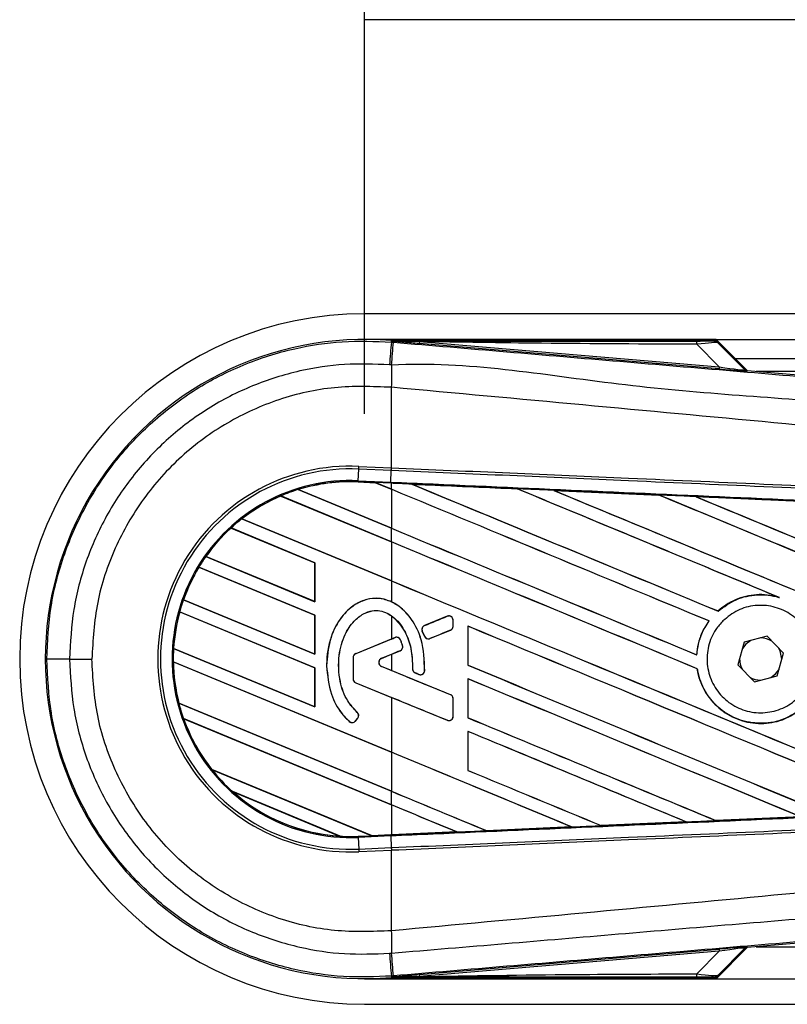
# Model space of a CAD drawing. Header units: millimetres. Extents: x 0 to 420, y 0 to 297.
# Tile 22 of 81: x 55.89 to 62.16, y 255.51 to 263.55. Entities that reach past the tile are written whole.
import ezdxf

# ---------------------------------------------------------------- set-up
doc = ezdxf.new("R2010")
doc.units = ezdxf.units.MM
doc.layers.add('QUOTE', color=174, linetype='Continuous')
doc.styles.add('SLDTEXTSTYLE3', font='TXT', dxfattribs={"width": 0.75})
doc.dimstyles.new('SLDDIMSTYLE0', dxfattribs={"dimtxt": 3, "dimasz": 3, "dimexe": 0, "dimexo": 0.0625, "dimgap": 0.75, "dimtad": 1, "dimlfac": 9.583032, "dimrnd": 1e-09, "dimzin": 12, "dimdsep": 46, "dimtxsty": 'SLDTEXTSTYLE3', "dimsah": 1, "dimcen": 0.09, "dimadec": 0, "dimazin": 3, "dimtfac": 1, "dimtdec": 3, "dimtofl": 0, "dimtmove": 0, "dimatfit": 3, "dimfxl": 0, "dimfrac": 2, "dimtolj": 1, "dimtzin": 12, "dimarcsym": 0})

# ---------------------------------------------------------------- blocks, each defined once
blk = doc.blocks.new('_D')
at = {"layer": 'QUOTE'}
for p, q in [((58.7105, 260.3283), (58.7105, 271.7295)), ((215.2371, 260.3283), (215.2371, 271.7295)), ((215.2371, 269.7295), (58.7105, 269.7295))]:
    blk.add_line(p, q, dxfattribs=at)
for points in [[(58.7105, 269.7295), (61.7105, 269.2295), (61.7105, 270.2295)], [(215.2371, 269.7295), (212.2371, 270.2295), (212.2371, 269.2295)]]:
    blk.add_solid(points, dxfattribs=at)
at = {"layer": 'QUOTE', "insert": (132.5405, 273.5967), "char_height": 3, "attachment_point": 1, "style": 'SLDTEXTSTYLE3'}
blk.add_mtext('1500', dxfattribs=at)

msp = doc.modelspace()

# ---------------------------------------------------------------- linework, layer by layer
at = {"color": 7, "linetype": 'Continuous', "lineweight": 25}
for p, q in [((96.4856, 263.5458), (58.7105, 263.5458)), ((96.4856, 261.1457), (58.7105, 261.1457)), ((61.5801, 260.937), (58.7105, 260.937)), ((58.9286, 260.9152), (58.9296, 260.9274)), ((58.9286, 260.9152), (58.9455, 260.9138)), ((58.9296, 260.9274), (58.9301, 260.9273)), ((58.9301, 260.9274), (58.9301, 260.9273)), ((58.9351, 260.9223), (58.9301, 260.9274)), ((61.5753, 260.9274), (58.9301, 260.9274)), ((58.9352, 260.9218), (58.9301, 260.9273)), ((58.9352, 260.9218), (58.9351, 260.9223)), ((59.1572, 260.9189), (59.1559, 260.9031)), ((61.6047, 260.6966), (59.1559, 260.9031)), ((59.1572, 260.9189), (61.606, 260.7124)), ((61.8347, 260.6824), (61.5801, 260.937)), ((61.5801, 260.937), (96.4856, 260.937)), ((61.8159, 260.6914), (61.5833, 260.924)), ((61.5942, 260.9094), (61.8143, 260.6878)), ((61.606, 260.7124), (61.4226, 260.8971)), ((61.7366, 260.7805), (96.4856, 260.7805)), ((61.606, 260.7124), (61.6047, 260.6966)), ((61.8143, 260.6878), (61.8159, 260.6914)), ((61.8354, 260.6823), (61.8338, 260.6788)), ((61.8354, 260.6823), (68.0251, 260.1604)), ((78.0154, 260.6762), (61.9088, 260.6762)), ((58.9284, 260.5463), (58.9283, 260.5463)), ((58.9284, 259.8893), (58.9284, 260.5463)), ((58.6582, 259.7837), (58.6624, 259.8787)), ((58.6624, 259.8787), (58.6633, 259.9009)), ((58.9275, 259.8671), (58.6624, 259.8787)), ((58.6633, 259.9009), (58.9284, 259.8893)), ((58.9239, 259.7721), (58.928, 259.8671)), ((58.9275, 259.8671), (58.9284, 259.8893)), ((58.928, 259.8671), (58.9275, 259.8671)), ((58.929, 259.8893), (58.9284, 259.8893)), ((58.6578, 259.7746), (58.6582, 259.7837)), ((58.6578, 259.7746), (58.7971, 259.7686)), ((58.7971, 259.7685), (58.6578, 259.7746)), ((58.6578, 259.7746), (58.6578, 259.7746)), ((58.6578, 259.7746), (58.6578, 259.7737)), ((58.6578, 259.7737), (58.7982, 259.7676)), ((58.6582, 259.7837), (58.9239, 259.7721)), ((58.1662, 259.7111), (58.9284, 259.3954)), ((58.1662, 259.7111), (58.1662, 259.7111)), ((58.1682, 259.7108), (58.1662, 259.7111)), ((58.9284, 259.3959), (58.1682, 259.7108)), ((58.9235, 259.763), (58.7971, 259.7686)), ((58.9284, 259.7142), (58.7971, 259.7686)), ((58.7982, 259.7676), (58.7971, 259.7685)), ((58.7982, 259.7676), (58.9284, 259.7137)), ((58.9235, 259.763), (58.9239, 259.7721)), ((58.9284, 259.7628), (58.9235, 259.763)), ((58.9284, 259.7142), (58.9284, 259.7628)), ((58.9284, 259.7137), (58.9284, 259.3959)), ((59.0953, 259.7555), (59.0952, 259.7555)), ((59.0953, 259.7555), (59.099, 259.7545)), ((59.9566, 259.7169), (59.9555, 259.7179)), ((59.9555, 259.7179), (59.9555, 259.7179)), ((60.2542, 259.7048), (61.1142, 259.667)), ((60.2543, 259.7047), (60.2542, 259.7048)), ((60.2543, 259.7047), (60.258, 259.7037)), ((58.0249, 259.6592), (58.0255, 259.6584)), ((58.0249, 259.6592), (58.0249, 259.6592)), ((58.9284, 259.2849), (58.0249, 259.6592)), ((58.0255, 259.6584), (58.9284, 259.2845)), ((61.1142, 259.667), (61.1143, 259.6669)), ((61.1154, 259.666), (61.1143, 259.6669)), ((61.4142, 259.6537), (62.2731, 259.6158)), ((61.4144, 259.6536), (61.4142, 259.6537)), ((61.4144, 259.6536), (61.4181, 259.6526)), ((57.7072, 259.4721), (58.9284, 258.9662)), ((57.7072, 259.4721), (57.7072, 259.4721)), ((57.7086, 259.472), (57.7072, 259.4721)), ((58.9284, 258.9667), (57.7086, 259.472)), ((58.3032, 259.1147), (57.6192, 259.398)), ((57.6192, 259.398), (57.6198, 259.3973)), ((57.6192, 259.398), (57.6192, 259.398)), ((57.6198, 259.3973), (58.3023, 259.1146)), ((58.9284, 259.2849), (58.9284, 259.3954)), ((58.9284, 259.2845), (58.9284, 258.9667)), ((57.413, 259.1647), (58.3032, 258.796)), ((57.413, 259.1647), (57.413, 259.1647)), ((57.4141, 259.1647), (57.413, 259.1647)), ((58.3023, 258.7968), (57.4141, 259.1647)), ((58.3032, 258.6855), (57.3561, 259.0778)), ((57.3561, 259.0778), (57.3567, 259.0771)), ((57.3561, 259.0778), (57.3561, 259.0778)), ((57.3567, 259.0771), (58.3023, 258.6854)), ((58.3032, 259.1147), (58.3023, 259.1146)), ((58.3023, 259.1146), (58.3023, 258.7968)), ((58.3032, 258.796), (58.3032, 259.1147)), ((58.9284, 258.9662), (58.9284, 258.7955)), ((57.2309, 258.8114), (57.2299, 258.8113)), ((57.2299, 258.8113), (58.3032, 258.3668)), ((57.2299, 258.8113), (57.2299, 258.8113)), ((58.3023, 258.3676), (57.2309, 258.8114)), ((62.0865, 258.8342), (62.0982, 258.8299)), ((58.3023, 258.7968), (58.3032, 258.796)), ((58.3032, 258.2563), (57.1991, 258.7136)), ((57.1991, 258.7136), (57.1992, 258.7136)), ((57.1992, 258.7136), (57.1999, 258.7128)), ((57.1999, 258.7128), (58.3023, 258.2562)), ((58.3032, 258.6855), (58.3023, 258.6854)), ((58.3023, 258.6854), (58.3023, 258.3676)), ((58.3032, 258.3668), (58.3032, 258.6855)), ((58.9284, 258.6816), (58.9284, 258.4911)), ((59.3857, 258.6773), (59.1997, 258.6014)), ((59.3857, 258.6773), (59.3855, 258.6778)), ((61.5968, 258.7197), (61.5963, 258.7204)), ((59.1997, 258.6014), (59.1995, 258.6018)), ((59.433, 258.5963), (59.433, 258.6456)), ((59.433, 258.6456), (59.4334, 258.6456)), ((59.433, 258.5963), (59.4334, 258.5963)), ((59.4334, 258.5963), (59.4334, 258.6456)), ((59.5537, 258.5967), (59.5537, 258.278)), ((59.5545, 258.5959), (59.5537, 258.5967)), ((59.5545, 258.2782), (59.5545, 258.5959)), ((61.5222, 258.6389), (61.5233, 258.639)), ((58.9284, 258.4911), (58.6372, 258.3722)), ((58.9586, 258.503), (58.6373, 258.3718)), ((58.9586, 258.503), (58.9585, 258.5034)), ((59.1812, 258.5561), (59.1807, 258.5559)), ((59.1987, 258.514), (59.1807, 258.5559)), ((59.1812, 258.5561), (59.1992, 258.5142)), ((59.1992, 258.5142), (59.1987, 258.514)), ((59.2437, 258.496), (59.4116, 258.5645)), ((59.2437, 258.496), (59.2438, 258.4955)), ((59.4116, 258.5645), (59.4118, 258.5641)), ((61.9974, 258.5139), (61.8106, 258.4662)), ((62.1321, 258.376), (61.9974, 258.5139)), ((57.1495, 258.4154), (58.3032, 257.9376)), ((57.1496, 258.4154), (57.1495, 258.4154)), ((57.1505, 258.4155), (57.1496, 258.4154)), ((58.3023, 257.9384), (57.1505, 258.4155)), ((59.0033, 258.4843), (59.0038, 258.4845)), ((59.0198, 258.4382), (59.0202, 258.4383)), ((61.8106, 258.4662), (61.7585, 258.2805)), ((56.3009, 258.3283), (56.4824, 258.3283)), ((58.3023, 258.3676), (58.3032, 258.3668)), ((58.6155, 258.34), (58.6155, 258.1661)), ((58.616, 258.34), (58.6155, 258.34)), ((58.616, 258.34), (58.616, 258.1661)), ((58.6373, 258.3718), (58.6372, 258.3722)), ((58.8481, 258.3345), (59, 258.3965)), ((58.8481, 258.3345), (58.8483, 258.334)), ((58.8483, 258.334), (58.9284, 258.3668)), ((58.9284, 258.3668), (58.9284, 258.2353)), ((59, 258.3965), (59.0001, 258.396)), ((61.4225, 258.3627), (61.4216, 258.3635)), ((62.0801, 258.1903), (62.1321, 258.376)), ((62.1175, 258.3237), (62.1175, 258.3283)), ((57.1471, 258.306), (57.148, 258.3051)), ((57.1471, 258.306), (57.1471, 258.306)), ((58.9284, 257.5681), (57.1471, 258.306)), ((57.148, 258.3051), (58.9284, 257.5676)), ((58.3032, 258.2563), (58.3023, 258.2562)), ((58.3023, 258.2562), (58.3023, 257.9384)), ((58.3032, 257.9376), (58.3032, 258.2563)), ((58.3998, 258.2739), (58.3993, 258.2739)), ((58.8481, 258.2676), (58.8483, 258.268)), ((59.4116, 258.0375), (58.8481, 258.2676)), ((58.9284, 258.2353), (58.8483, 258.268)), ((59.102, 258.2474), (59.1015, 258.2474)), ((59.5537, 258.278), (59.5545, 258.2782)), ((61.4264, 258.2494), (61.4273, 258.2496)), ((61.7585, 258.2805), (61.8933, 258.1426)), ((58.616, 258.1661), (58.6155, 258.1661)), ((59.123, 258.2158), (59.1229, 258.2154)), ((59.123, 258.2158), (59.1527, 258.2034)), ((59.1527, 258.2034), (59.1526, 258.2029)), ((59.2002, 258.233), (59.2007, 258.233)), ((59.5537, 258.1675), (59.5537, 257.8488)), ((59.5545, 258.1667), (59.5537, 258.1675)), ((59.5545, 257.8489), (59.5545, 258.1667)), ((61.8933, 258.1426), (62.0801, 258.1903)), ((58.6373, 258.1344), (58.6372, 258.1339)), ((58.6372, 258.1339), (58.9284, 258.015)), ((58.6373, 258.1344), (59.3857, 257.8288)), ((58.9284, 258.015), (58.9284, 257.5681)), ((59.4116, 258.0375), (59.4118, 258.0379)), ((59.433, 257.8606), (59.433, 258.0057)), ((59.433, 258.0057), (59.4334, 258.0057)), ((59.4334, 257.8606), (59.4334, 258.0057)), ((57.1923, 257.9685), (58.9284, 257.2494)), ((57.1924, 257.9685), (57.1923, 257.9685)), ((57.1933, 257.9686), (57.1924, 257.9685)), ((58.9284, 257.2499), (57.1933, 257.9686)), ((58.3023, 257.9384), (58.3032, 257.9376)), ((58.6345, 257.8228), (58.6535, 257.8455)), ((58.6348, 257.8225), (58.6538, 257.8452)), ((58.6496, 257.8934), (58.6499, 257.8937)), ((58.6535, 257.8455), (58.6538, 257.8452)), ((59.433, 257.8606), (59.4334, 257.8606)), ((59.5537, 257.8488), (59.5545, 257.8489)), ((57.231, 257.842), (57.2311, 257.842)), ((58.9284, 257.1389), (57.231, 257.842)), ((57.2311, 257.842), (57.2324, 257.841)), ((57.2324, 257.841), (58.9284, 257.1384)), ((58.5856, 257.8189), (58.5853, 257.8186)), ((58.6345, 257.8228), (58.6348, 257.8225)), ((59.3857, 257.8288), (59.3855, 257.8284)), ((59.5537, 257.7383), (59.5537, 257.4196)), ((59.5545, 257.7375), (59.5537, 257.7383)), ((59.5545, 257.4197), (59.5545, 257.7375)), ((58.9284, 257.5676), (58.9284, 257.2499)), ((57.4608, 257.4281), (58.7679, 256.8867)), ((57.4608, 257.4281), (57.4608, 257.4281)), ((57.462, 257.4281), (57.4608, 257.4281)), ((58.7669, 256.8876), (57.462, 257.4281)), ((59.5537, 257.4196), (59.5545, 257.4197)), ((58.5102, 256.883), (57.6325, 257.2465)), ((57.6325, 257.2465), (57.6326, 257.2465)), ((57.6326, 257.2465), (57.6361, 257.2445)), ((57.6361, 257.2445), (58.5062, 256.8841)), ((58.9284, 257.1389), (58.9284, 257.2494)), ((58.9284, 257.1384), (58.9284, 256.8946)), ((60.6423, 256.9688), (60.6414, 256.9697)), ((60.6424, 256.9688), (60.6423, 256.9688)), ((61.3369, 256.9994), (60.6424, 256.9688)), ((61.3338, 257.0002), (61.3368, 256.9994)), ((61.3368, 256.9994), (61.3369, 256.9994)), ((61.5793, 257.0102), (61.5784, 257.011)), ((61.5794, 257.0101), (61.5793, 257.0102)), ((62.2726, 257.0407), (61.5794, 257.0101)), ((58.5062, 256.8841), (58.5101, 256.883)), ((58.5101, 256.883), (58.5102, 256.883)), ((58.6578, 256.8819), (58.7679, 256.8867)), ((58.6578, 256.8819), (58.6582, 256.8728)), ((58.9239, 256.8844), (58.6582, 256.8728)), ((58.7669, 256.8876), (58.9284, 256.8946)), ((58.7678, 256.8867), (58.7669, 256.8876)), ((58.7678, 256.8867), (58.9235, 256.8935)), ((58.9235, 256.8935), (58.7679, 256.8867)), ((58.9284, 256.8937), (58.9235, 256.8935)), ((58.9235, 256.8935), (58.9235, 256.8935)), ((58.9239, 256.8844), (58.928, 256.7894)), ((59.4639, 256.9171), (58.9284, 256.8937)), ((59.4608, 256.9179), (59.4638, 256.9171)), ((59.4638, 256.9171), (59.4639, 256.9171)), ((59.7052, 256.9277), (59.7043, 256.9285)), ((60.4007, 256.9582), (59.7052, 256.9277)), ((59.7052, 256.9277), (60.4006, 256.9582)), ((59.7052, 256.9277), (59.7052, 256.9277)), ((60.3976, 256.959), (60.4006, 256.9582)), ((60.4006, 256.9582), (60.4007, 256.9582)), ((58.6582, 256.8728), (58.6624, 256.7778)), ((58.6624, 256.7778), (58.9275, 256.7894)), ((58.6624, 256.7778), (58.6633, 256.7557)), ((58.9284, 256.7672), (58.6633, 256.7557)), ((58.9275, 256.7894), (58.928, 256.7894)), ((58.9275, 256.7894), (58.9284, 256.7672)), ((58.9284, 256.7672), (58.929, 256.7673)), ((58.9284, 256.1102), (58.9284, 256.7672)), ((68.0251, 256.4961), (61.8354, 255.9742)), ((58.9284, 256.1102), (58.9283, 256.1102)), ((59.1559, 255.7534), (61.6047, 255.9599)), ((61.606, 255.9441), (59.1572, 255.7376)), ((61.4226, 255.7594), (61.606, 255.9441)), ((61.5801, 255.7195), (61.8347, 255.9741)), ((61.5833, 255.7325), (61.8159, 255.9651)), ((61.8143, 255.9687), (61.5942, 255.7471)), ((61.6047, 255.9599), (61.606, 255.9441)), ((61.8159, 255.9651), (61.8143, 255.9687)), ((61.8338, 255.9777), (61.8354, 255.9742)), ((61.9088, 255.9804), (78.0154, 255.9804)), ((58.7105, 255.7195), (61.5801, 255.7195)), ((58.9455, 255.7427), (58.9286, 255.7413)), ((58.9286, 255.7413), (58.9296, 255.7292)), ((58.9301, 255.7292), (58.9296, 255.7292)), ((58.9301, 255.7292), (58.9352, 255.7347)), ((58.9351, 255.7342), (58.9301, 255.7292)), ((58.9301, 255.7292), (58.9301, 255.7292)), ((58.9301, 255.7292), (61.5753, 255.7292)), ((58.9351, 255.7342), (58.9352, 255.7347)), ((59.1559, 255.7534), (59.1572, 255.7376)), ((61.5801, 255.7195), (85.7437, 255.7195)), ((58.7105, 255.5108), (85.8045, 255.5108))]:
    msp.add_line(p, q, dxfattribs=at)
at = {"color": 7, "linetype": 'Continuous', "lineweight": 25, "flags": 128}
for points in [[(59.1572, 260.9189), (59.0328, 260.9208), (58.9351, 260.9223)], [(61.8633, 258.4796), (61.8236, 258.45), (61.7959, 258.4139)], [(62.1175, 258.3283), (62.1044, 258.3941), (62.0942, 258.4148)], [(62.0274, 258.1769), (62.0671, 258.2065), (62.0947, 258.2427)], [(58.9351, 255.7342), (59.0595, 255.7361), (59.1572, 255.7376)]]:
    msp.add_lwpolyline(points, dxfattribs=at)
at = {"color": 7, "linetype": 'Continuous', "lineweight": 25}
for centre, radius, start, end in [((58.7105, 258.3283), 2.8175, 90, 270), ((58.7105, 258.3283), 2.6083, 85.18028, 274.81972), ((327.432, 238.1305), 269.4684, 175.149606, 175.189291), ((-31.5663, 268.4008), 90.8209, 355.15357, 355.271316), ((61.3113, 260.9014), 0.1114, 357.77119, 11.51783), ((89.0581, 260.3626), 30.1304, 179.30553, 179.65067), ((61.8364, 260.71), 0.0313, 225.00164, 265.17864), ((58.5947, 258.3283), 1.5741, 87.5, 272.5), ((58.5947, 258.3283), 1.5519, 87.5, 272.5), ((58.5947, 258.3283), 1.4569, 87.5, 272.5), ((58.5947, 258.3283), 1.4478, 87.5, 107.21651), ((58.5947, 258.3283), 1.4477, 87.5, 107.2149), ((58.5947, 258.3283), 1.4468, 87.5, 107.14432), ((58.5947, 258.3283), 1.4478, 107.21651, 113.17547), ((58.5947, 258.3283), 1.4478, 113.17547, 127.80908), ((58.5947, 258.3283), 1.4477, 113.17491, 127.80821), ((58.5947, 258.3283), 1.4468, 113.16504, 127.76752), ((58.5947, 258.3283), 1.4478, 127.80908, 132.36028), ((58.5947, 258.3283), 1.4478, 132.36028, 144.70717), ((58.5947, 258.3283), 1.4477, 132.36013, 144.70666), ((58.5947, 258.3283), 1.4468, 132.36308, 144.68039), ((58.5947, 258.3283), 1.4478, 144.70717, 148.81902), ((58.5947, 258.3283), 1.4478, 148.81902, 160.50758), ((58.5947, 258.3283), 1.4477, 148.81915, 160.50735), ((58.5947, 258.3283), 1.4468, 148.83169, 160.49144), ((58.5947, 258.3283), 1.4478, 160.50758, 164.56307), ((58.5947, 258.3283), 1.4478, 164.56307, 176.54814), ((58.5947, 258.3283), 1.4477, 164.56347, 176.54818), ((58.5947, 258.3283), 1.4468, 164.58576, 176.54166), ((59.3987, 258.6456), 0.0343, 0, 112.20926), ((59.2127, 258.5696), 0.0343, 112.20926, 203.24584), ((59.3987, 258.5963), 0.0343, 292.20927, 0), ((58.9716, 258.4712), 0.0343, 22.3787, 112.20929), ((59.2307, 258.5277), 0.0343, 203.24584, 292.20927), ((61.9453, 258.3283), 0.1722, 58.46951, 90.18729), ((58.5947, 258.3283), 1.4478, 176.54814, 180.8818), ((58.987, 258.4282), 0.0343, 292.20926, 16.93498), ((56.2625, 106.228), 152.1003, 89.985518, 90.05581), ((58.6503, 258.34), 0.0348, 112.20929, 180), ((58.6503, 258.34), 0.0343, 112.20929, 180), ((58.8618, 258.301), 0.0361, 112.20926, 247.79071), ((58.8618, 258.301), 0.0357, 112.20926, 247.79071), ((61.9453, 258.3283), 0.1722, 178.46951, 210.18729), ((58.5947, 258.3283), 1.4478, 180.8818, 194.38831), ((58.5947, 258.3283), 1.4477, 180.88252, 194.38869), ((58.5947, 258.3283), 1.4468, 180.91722, 194.39314), ((59.1363, 258.2474), 0.0343, 180.035, 247.29049), ((58.6503, 258.1661), 0.0348, 180, 247.79071), ((58.6503, 258.1661), 0.0343, 180, 247.79071), ((59.166, 258.235), 0.0343, 247.29049, 356.67135), ((61.9453, 258.3283), 0.1722, 238.46951, 270.18729), ((59.3987, 258.0057), 0.0343, 0, 67.79071), ((58.5947, 258.3283), 1.4478, 194.38831, 199.62504), ((58.6271, 257.8675), 0.0343, 320.16689, 48.97709), ((58.6271, 257.8675), 0.0348, 320.16689, 48.97709), ((59.3987, 257.8606), 0.0343, 247.79071, 0), ((58.5947, 258.3283), 1.4478, 199.62504, 218.44471), ((58.5947, 258.3283), 1.4477, 199.6263, 218.44589), ((58.5947, 258.3283), 1.4468, 199.68237, 218.47326), ((58.6081, 257.8447), 0.0348, 228.8059, 320.16689), ((58.6081, 257.8447), 0.0343, 228.8059, 320.16689), ((58.5947, 258.3283), 1.4478, 218.44471, 228.34691), ((58.5947, 258.3283), 1.4478, 228.34691, 266.65309), ((58.5947, 258.3283), 1.4477, 228.35056, 266.64944), ((58.5947, 258.3283), 1.4468, 228.50755, 266.49245), ((58.5947, 258.3283), 1.4478, 266.65309, 272.5), ((89.0581, 256.2939), 30.1304, 180.34933, 180.69448), ((327.432, 278.526), 269.4684, 184.810709, 184.850394), ((-42.1258, 247.3652), 101.4179, 4.738282, 4.843724), ((61.8364, 255.9465), 0.0313, 94.82136, 134.99836), ((61.3113, 255.7551), 0.1114, 348.48217, 2.22881)]:
    msp.add_arc(centre, radius, start, end, dxfattribs=at)
for centre, major_axis, ratio, start_param, end_param in [((61.3361, 260.9252), (0.2212, -0.0005), 0.006593, 5.103585, 6.280472), ((61.3361, 260.873), (0.2584, 0.0358), 0.04873, 0.045893, 1.22278), ((61.4635, 260.7109), (0.3703, -0.0321), 0.006014, 5.104116, 6.281003), ((61.4661, 260.7421), (0.3482, -0.0545), 0.023912, 5.129559, 6.306446), ((61.8381, 260.7135), (0.0132, 0.0284), 0.999957, 2.790968, 3.492218), ((58.7125, 259.8036), (0.0846, -0.035), 0.002985, 0.009253, 0.035125), ((58.9284, 258.8686), (89.5118, -37.0798), 0.008062, 1.545143, 1.574136), ((58.9284, 258.8686), (89.4597, -37.0582), 0.008062, 1.545139, 1.574136), ((58.9284, 260.6701), (89.5118, -37.0798), 0.008062, 4.717592, 4.745544), ((58.9284, 258.1989), (89.4601, -3.9071), 0.017438, 1.560064, 1.569651), ((58.9284, 260.6701), (89.4597, -37.0582), 0.008062, 4.717636, 4.745555), ((58.9284, 259.2978), (89.5118, -37.0798), 0.008062, 1.538717, 1.562662), ((58.9284, 259.2978), (89.4597, -37.0582), 0.008062, 1.538827, 1.562642), ((58.9284, 261.0993), (89.5118, -37.0798), 0.008062, 4.73054, 4.797762), ((58.9284, 261.0993), (89.4597, -37.0582), 0.008062, 4.730592, 4.797783), ((58.9284, 258.1989), (89.4601, -3.9071), 0.017438, 1.547109, 1.556695), ((58.9284, 259.727), (89.5118, -37.0798), 0.008062, 1.484469, 1.549716), ((58.9284, 259.727), (89.4597, -37.0582), 0.008062, 1.484474, 1.549688), ((58.9284, 261.5286), (89.5118, -37.0798), 0.008062, 4.743502, 4.808268), ((58.9284, 261.5286), (89.4597, -37.0582), 0.008062, 4.743562, 4.808285), ((58.9284, 258.1989), (89.4601, -3.9071), 0.017438, 1.534147, 1.543725), ((58.9284, 260.2409), (89.4597, -37.0582), 0.008062, 4.715729, 4.743602), ((58.9284, 260.2409), (89.5118, -37.0798), 0.008062, 4.715729, 4.743595), ((58.9284, 258.4394), (89.5118, -37.0798), 0.008062, 1.546216, 1.574136), ((58.9284, 258.4394), (89.4597, -37.0582), 0.008062, 1.54621, 1.574136), ((58.9284, 259.8117), (89.4597, -37.0582), 0.008062, 4.715729, 4.766314), ((58.9284, 259.8117), (89.5118, -37.0798), 0.008062, 4.715729, 4.766299), ((58.9284, 259.3349), (89.5118, 36.5488), 0.008079, 4.712119, 4.714197), ((58.9284, 258.0102), (89.5118, -37.0798), 0.008062, 1.52631, 1.567151), ((58.9284, 258.0102), (89.4597, -37.0582), 0.008062, 1.52632, 1.567137), ((58.9284, 259.3349), (89.5118, 36.5488), 0.008079, 4.70909, 4.709426), ((58.9284, 257.523), (89.5118, 36.5488), 0.008079, 1.562097, 1.563974), ((58.9284, 257.523), (89.5118, 36.5488), 0.008079, 1.566696, 1.567497), ((58.9284, 259.3825), (89.5118, -37.0798), 0.008062, 4.722714, 4.755822), ((58.9284, 259.3825), (89.4597, -37.0582), 0.008062, 4.722728, 4.755834), ((58.9284, 259.079), (89.5118, -36.5488), 0.008079, 4.715688, 4.721088), ((58.9284, 257.4499), (89.5118, -37.4639), 0.00805, 1.571662, 1.571993), ((58.9284, 257.581), (89.5118, -37.0798), 0.008062, 1.536767, 1.567151), ((58.9284, 257.581), (89.4597, -37.0582), 0.008062, 1.536781, 1.567137), ((58.9284, 257.1713), (89.5118, -36.5488), 0.008079, 1.568989, 1.574095), ((58.9284, 258.9533), (89.5118, -37.0798), 0.008062, 4.722714, 4.745349), ((58.9284, 258.9533), (89.4597, -37.0582), 0.008062, 4.722728, 4.745355), ((58.9284, 257.1518), (89.5118, -37.0798), 0.008062, 1.547226, 1.567151), ((58.9284, 257.1518), (89.4597, -37.0582), 0.008062, 1.547245, 1.567137), ((58.9284, 256.7226), (89.5118, -37.0798), 0.008062, 1.557688, 1.574136), ((58.9284, 256.7226), (89.4597, -37.0582), 0.008062, 1.557713, 1.574136), ((58.9284, 258.5241), (89.5118, -37.0798), 0.008062, 4.722714, 4.734878), ((58.9284, 258.5241), (89.4597, -37.0582), 0.008062, 4.722728, 4.734878), ((58.9284, 258.0949), (89.4597, -37.0582), 0.008062, 4.715729, 4.724402), ((58.9284, 258.0949), (89.5118, -37.0798), 0.008062, 4.715729, 4.724407), ((58.9284, 256.2934), (89.5118, -37.0798), 0.008062, 1.568154, 1.574136), ((58.9284, 256.2934), (89.4597, -37.0582), 0.008062, 1.568185, 1.574136), ((58.9284, 258.4576), (89.4601, 3.9071), 0.017438, 4.741254, 4.748982), ((58.9284, 258.4576), (89.4601, 3.9071), 0.017438, 4.730777, 4.738518), ((58.8363, 256.8584), (0.0684, -0.0283), 0.003688, 3.151137, 3.177009), ((58.9284, 258.4576), (89.4601, 3.9071), 0.017438, 4.711627, 4.717579), ((58.9284, 258.4576), (89.4601, 3.9071), 0.017438, 4.7203, 4.728051), ((61.4635, 255.9456), (0.3703, 0.0321), 0.006014, 0.002183, 1.17907), ((61.4661, 255.9144), (0.3482, 0.0545), 0.023912, 6.259925, 7.436811), ((61.8381, 255.943), (-0.0132, 0.0284), 0.999957, 5.93256, 6.63381), ((61.3361, 255.7835), (0.2584, -0.0358), 0.04873, 5.060406, 6.237293), ((61.3361, 255.7313), (0.2212, 0.0005), 0.006593, 0.002713, 1.1796)]:
    msp.add_ellipse(centre, major_axis=major_axis, ratio=ratio, start_param=start_param, end_param=end_param, dxfattribs=at)
for points, knots in [([(56.1143, 258.3282), (56.1213, 258.4721), (56.1353, 258.764), (56.2485, 259.1877), (56.4276, 259.5907), (56.671, 259.9544), (56.9744, 260.2751), (57.3242, 260.5378), (57.7167, 260.7402), (58.121, 260.8673), (58.5304, 260.9309), (58.7948, 260.9205), (58.9286, 260.9152)], [0, 0, 0, 0, 0.100465, 0.203843, 0.304309, 0.407689, 0.508155, 0.611535, 0.712002, 0.815383, 0.906611, 1, 1, 1, 1]), ([(58.9351, 260.9223), (59.3989, 260.9226), (60.227, 260.9231), (61.0558, 260.9235), (61.4204, 260.9236)], [0, 0, 0, 0, 0.560027, 1, 1, 1, 1]), ([(59.1559, 260.9031), (59.1345, 260.9049), (59.0714, 260.9102), (58.9971, 260.9165), (58.9455, 260.9209), (58.9352, 260.9218)], [0, 0, 0, 0, 0.289267, 0.85683, 1, 1, 1, 1]), ([(58.9455, 260.9138), (59.5623, 260.8618), (60.7957, 260.7579), (62.6454, 260.6024), (65.0548, 260.4003), (66.8432, 260.251), (68.017, 260.1529)], [0, 0, 0, 0, 0.20362, 0.407241, 0.610948, 1, 1, 1, 1]), ([(61.4226, 260.8971), (60.9998, 260.8988), (60.2447, 260.902), (59.4895, 260.9138), (59.1572, 260.9189)], [0, 0, 0, 0, 0.559974, 1, 1, 1, 1]), ([(61.5573, 260.9247), (61.5589, 260.9252), (61.5617, 260.9261), (61.5711, 260.927), (61.5753, 260.9274)], [0, 0, 0, 0, 0.5593923, 1, 1, 1, 1]), ([(61.5942, 260.9094), (61.588, 260.9142), (61.5771, 260.9229), (61.5633, 260.9241), (61.5573, 260.9247)], [0, 0, 0, 0, 0.56, 1, 1, 1, 1]), ([(61.5833, 260.924), (61.5826, 260.9247), (61.5809, 260.9261), (61.578, 260.9272), (61.576, 260.9273), (61.5753, 260.9274)], [0, 0, 0, 0, 0.319396, 0.748191, 1, 1, 1, 1]), ([(61.5833, 260.924), (61.5866, 260.92), (61.5926, 260.9127), (61.5937, 260.9104), (61.5942, 260.9094)], [0, 0, 0, 0, 0.560586, 1, 1, 1, 1]), ([(58.9129, 260.7292), (58.7902, 260.734), (58.5448, 260.7437), (58.1666, 260.6857), (57.7901, 260.5672), (57.4269, 260.3812), (57.101, 260.1361), (56.8198, 259.8407), (56.5931, 259.5014), (56.4266, 259.1296), (56.3212, 258.7346), (56.3077, 258.4637), (56.3009, 258.3283)], [0, 0, 0, 0, 0.092304, 0.184607, 0.286538, 0.388469, 0.490398, 0.592329, 0.694247, 0.796166, 0.898084, 1, 1, 1, 1]), ([(68.018, 259.9655), (66.8429, 260.0616), (65.0519, 260.208), (62.6386, 260.4258), (60.7839, 260.5329), (59.5494, 260.759), (58.9299, 260.7278), (58.9299, 260.7278)], [0, 0, 0, 0, 0.388767, 0.592528, 0.796289, 0.999999, 1, 1, 1, 1]), ([(58.9299, 260.7278), (58.9299, 260.7278), (58.9242, 260.7283), (58.9186, 260.7287), (58.9129, 260.7292)], [0, 0, 0, 0, 0.000365, 1, 1, 1, 1]), ([(58.9283, 260.5463), (58.7734, 260.5518), (58.463, 260.5629), (58.0059, 260.4592), (57.581, 260.2667), (57.2032, 259.9923), (56.892, 259.6434), (56.6598, 259.2387), (56.5098, 258.7938), (56.4915, 258.4833), (56.4824, 258.3283)], [0, 0, 0, 0, 0.12488, 0.25014, 0.374649, 0.499812, 0.624764, 0.749558, 0.874924, 1, 1, 1, 1]), ([(68.0172, 259.6539), (67.9822, 259.6596), (67.7658, 259.6943), (66.8166, 259.7909), (64.8664, 259.9923), (62.0527, 260.2573), (59.9703, 260.4499), (58.9284, 260.5463)], [0, 0, 0, 0, 0.011701, 0.072209, 0.314194, 0.656887, 1, 1, 1, 1]), ([(68.012, 259.4709), (67.6897, 259.485), (66.9763, 259.5161), (65.8699, 259.5643), (64.6933, 259.6157), (63.8099, 259.6542), (62.9264, 259.6927), (62.043, 259.7313), (60.6121, 259.7937), (59.5736, 259.839), (58.928, 259.8671)], [0, 0, 0, 0, 0.106787, 0.236344, 0.366001, 0.49568, 0.528068, 0.657625, 0.787181, 1, 1, 1, 1]), ([(58.929, 259.8893), (59.5746, 259.8611), (60.6132, 259.8158), (62.0443, 259.7534), (62.9278, 259.7149), (63.8114, 259.6764), (64.6949, 259.6378), (65.8716, 259.5865), (66.9781, 259.5383), (67.6915, 259.5072), (68.0139, 259.4931)], [0, 0, 0, 0, 0.212819, 0.342375, 0.471932, 0.50432, 0.633999, 0.763656, 0.893213, 1, 1, 1, 1]), ([(58.9239, 259.7721), (59.0394, 259.7671), (59.6167, 259.7419), (60.656, 259.6963), (62.0412, 259.6352), (63.4256, 259.5737), (64.5784, 259.5222), (65.7302, 259.4704), (66.7972, 259.4223), (67.6326, 259.3844), (68.0085, 259.3673)], [0, 0, 0, 0, 0.038064, 0.190322, 0.342581, 0.49484, 0.647098, 0.723226, 0.875485, 1, 1, 1, 1]), ([(59.0952, 259.7555), (59.0796, 259.7562), (59.024, 259.7587), (58.9684, 259.7611), (58.9284, 259.7628)], [0, 0, 0, 0, 0.280645, 1, 1, 1, 1]), ([(59.0952, 259.7555), (59.1439, 259.7534), (59.4306, 259.7409), (59.7174, 259.7283), (59.9555, 259.7179)], [0, 0, 0, 0, 0.169698, 1, 1, 1, 1]), ([(59.9555, 259.7179), (59.727, 259.7279), (59.4402, 259.7404), (59.1535, 259.753), (59.0953, 259.7555)], [0, 0, 0, 0, 0.7971164, 1, 1, 1, 1]), ([(60.2542, 259.7048), (60.2386, 259.7055), (60.1605, 259.7089), (60.061, 259.7133), (59.977, 259.7169), (59.9555, 259.7179)], [0, 0, 0, 0, 0.156729, 0.783643, 1, 1, 1, 1]), ([(61.1143, 259.6669), (60.9612, 259.6736), (60.6746, 259.6863), (60.3879, 259.6989), (60.2543, 259.7047)], [0, 0, 0, 0, 0.533974, 1, 1, 1, 1]), ([(61.4142, 259.6537), (61.3986, 259.6544), (61.3205, 259.6579), (61.2205, 259.6623), (61.1361, 259.666), (61.1142, 259.667)], [0, 0, 0, 0, 0.1560477, 0.7802389, 1, 1, 1, 1]), ([(62.2733, 259.6156), (62.1955, 259.6191), (61.9093, 259.6318), (61.6229, 259.6444), (61.4144, 259.6536)], [0, 0, 0, 0, 0.271813, 1, 1, 1, 1]), ([(58.9284, 258.7955), (58.8954, 258.8074), (58.8309, 258.8307), (58.7276, 258.8191), (58.6312, 258.7776), (58.5318, 258.6939), (58.4404, 258.5482), (58.4025, 258.3947), (58.3999, 258.2973), (58.3993, 258.2739)], [0, 0, 0, 0, 0.118119, 0.231323, 0.343868, 0.472496, 0.667889, 0.920455, 1, 1, 1, 1]), ([(59.2002, 258.233), (59.1973, 258.3185), (59.1923, 258.4659), (59.1073, 258.6462), (59.005, 258.7553), (58.8997, 258.8134), (58.7979, 258.829), (58.7, 258.8103), (58.5972, 258.7552), (58.495, 258.6467), (58.415, 258.4782), (58.405, 258.3442), (58.3998, 258.2739)], [0, 0, 0, 0, 0.1653636, 0.2847889, 0.379918, 0.4532243, 0.5152242, 0.5771012, 0.6445431, 0.7395039, 0.8633961, 1, 1, 1, 1]), ([(62.0865, 258.8342), (62.0573, 258.8408), (61.9706, 258.8602), (61.8203, 258.8478), (61.6838, 258.7914), (61.6172, 258.7373), (61.5963, 258.7204)], [0, 0, 0, 0, 0.17129, 0.508755, 0.846203, 1, 1, 1, 1]), ([(61.5968, 258.7197), (61.6445, 258.7545), (61.7401, 258.8242), (61.917, 258.8612), (62.0379, 258.8479), (62.0962, 258.8305), (62.0982, 258.8299)], [0, 0, 0, 0, 0.328347, 0.658119, 0.988009, 1, 1, 1, 1]), ([(59.2007, 258.233), (59.1978, 258.3186), (59.1929, 258.4662), (59.1075, 258.6458), (59.0148, 258.7477), (58.9502, 258.7834), (58.9284, 258.7955)], [0, 0, 0, 0, 0.385859, 0.664934, 0.887148, 1, 1, 1, 1]), ([(61.6367, 258.6397), (61.6752, 258.671), (61.7521, 258.7335), (61.8985, 258.772), (62.0477, 258.7631), (62.186, 258.7044), (62.2969, 258.6035), (62.3682, 258.4715), (62.3917, 258.3233), (62.3649, 258.1758), (62.2909, 258.0455), (62.1779, 257.947), (62.0386, 257.8915), (61.8887, 257.8851), (61.7451, 257.9288), (61.6241, 258.0176), (61.5394, 258.1413), (61.5003, 258.2863), (61.5118, 258.4354), (61.5631, 258.5571), (61.6163, 258.6168), (61.6367, 258.6397)], [0, 0, 0, 0, 0.053701, 0.107401, 0.161118, 0.214849, 0.268575, 0.322276, 0.375942, 0.429583, 0.483224, 0.536891, 0.590592, 0.644318, 0.698049, 0.751765, 0.805459, 0.859132, 0.91279, 0.966445, 1, 1, 1, 1]), ([(58.6496, 257.8934), (58.6218, 257.9233), (58.5556, 257.9946), (58.4991, 258.1581), (58.4921, 258.3471), (58.5367, 258.5183), (58.6123, 258.6333), (58.6928, 258.6972), (58.768, 258.725), (58.8358, 258.7254), (58.899, 258.7032), (58.9756, 258.6503), (59.0466, 258.5514), (59.0968, 258.4077), (59.1002, 258.3037), (59.102, 258.2474)], [0, 0, 0, 0, 0.074435, 0.177241, 0.308602, 0.417464, 0.496355, 0.557068, 0.603022, 0.641045, 0.678953, 0.724301, 0.809966, 0.897223, 1, 1, 1, 1]), ([(58.6499, 257.8937), (58.6222, 257.9236), (58.556, 257.9948), (58.4996, 258.1582), (58.4926, 258.347), (58.5371, 258.5181), (58.6126, 258.633), (58.6929, 258.6968), (58.7681, 258.7246), (58.8356, 258.7249), (58.8882, 258.7068), (58.9171, 258.6887), (58.9284, 258.6816)], [0, 0, 0, 0, 0.105797, 0.251954, 0.438745, 0.593524, 0.705651, 0.791916, 0.85718, 0.911157, 0.96497, 1, 1, 1, 1]), ([(58.9284, 258.6816), (58.9506, 258.6617), (59.0107, 258.608), (59.083, 258.4745), (59.1005, 258.3419), (59.1014, 258.261), (59.1015, 258.2474)], [0, 0, 0, 0, 0.183785, 0.498377, 0.915438, 1, 1, 1, 1]), ([(59.4334, 258.6456), (59.4331, 258.6495), (59.4323, 258.6573), (59.4263, 258.6677), (59.4175, 258.6756), (59.4065, 258.6801), (59.3953, 258.6809), (59.3885, 258.6787), (59.3855, 258.6778)], [0, 0, 0, 0, 0.1719146, 0.3441327, 0.5163521, 0.6885744, 0.8607991, 1, 1, 1, 1]), ([(59.1995, 258.6018), (59.1961, 258.6), (59.1892, 258.5964), (59.1818, 258.587), (59.1778, 258.5759), (59.1776, 258.565), (59.1798, 258.5586), (59.1807, 258.5559)], [0, 0, 0, 0, 0.208496, 0.420751, 0.633005, 0.845258, 1, 1, 1, 1]), ([(59.4118, 258.5641), (59.4152, 258.5659), (59.4221, 258.5695), (59.4295, 258.5789), (59.433, 258.5883), (59.4333, 258.5942), (59.4334, 258.5963)], [0, 0, 0, 0, 0.27985, 0.564821, 0.849789, 1, 1, 1, 1]), ([(61.5222, 258.6389), (61.5045, 258.6118), (61.4547, 258.5354), (61.4277, 258.4373), (61.4222, 258.3711), (61.4216, 258.3635)], [0, 0, 0, 0, 0.327224, 0.922547, 1, 1, 1, 1]), ([(61.4225, 258.3627), (61.4314, 258.4212), (61.4466, 258.5206), (61.501, 258.6045), (61.5233, 258.639)], [0, 0, 0, 0, 0.589427, 1, 1, 1, 1]), ([(59.0038, 258.4845), (59.002, 258.4879), (58.9983, 258.4947), (58.9889, 258.5021), (58.9778, 258.5061), (58.9671, 258.5063), (58.9609, 258.5042), (58.9585, 258.5034)], [0, 0, 0, 0, 0.211277, 0.426368, 0.64146, 0.856552, 1, 1, 1, 1]), ([(59.1987, 258.514), (59.2006, 258.5106), (59.2043, 258.5038), (59.2139, 258.4966), (59.225, 258.4928), (59.2355, 258.4927), (59.2415, 258.4948), (59.2438, 258.4955)], [0, 0, 0, 0, 0.213159, 0.430344, 0.647531, 0.864719, 1, 1, 1, 1]), ([(59.0001, 258.396), (59.0035, 258.3978), (59.0104, 258.4014), (59.0178, 258.4108), (59.0218, 258.422), (59.022, 258.4315), (59.0206, 258.4368), (59.0202, 258.4383)], [0, 0, 0, 0, 0.22404, 0.452093, 0.680146, 0.908199, 1, 1, 1, 1]), ([(59.0198, 258.4382), (59.0186, 258.4421), (59.0161, 258.45), (59.0108, 258.4654), (59.0063, 258.4768), (59.0033, 258.4843)], [0, 0, 0, 0, 0.252297, 0.504594, 1, 1, 1, 1]), ([(59.0202, 258.4383), (59.019, 258.4423), (59.0166, 258.4501), (59.0112, 258.4656), (59.0067, 258.4769), (59.0038, 258.4845)], [0, 0, 0, 0, 0.252074, 0.504148, 1, 1, 1, 1]), ([(58.9286, 255.7413), (58.7979, 255.736), (58.5336, 255.7253), (58.1281, 255.7876), (57.7206, 255.9147), (57.3312, 256.1143), (56.9776, 256.3786), (56.6762, 256.6956), (56.4297, 257.0621), (56.2513, 257.461), (56.1361, 257.8882), (56.1217, 258.1801), (56.1143, 258.3282)], [0, 0, 0, 0, 0.09123, 0.184622, 0.285093, 0.388477, 0.488947, 0.59233, 0.692799, 0.796181, 0.896635, 1, 1, 1, 1]), ([(56.3009, 258.3283), (56.3077, 258.1928), (56.3212, 257.9219), (56.4266, 257.5269), (56.5931, 257.1551), (56.8198, 256.8158), (57.101, 256.5204), (57.4269, 256.2753), (57.7901, 256.0894), (58.1666, 255.9708), (58.5448, 255.9128), (58.7902, 255.9225), (58.9129, 255.9273)], [0, 0, 0, 0, 0.101916, 0.203834, 0.305753, 0.407671, 0.509602, 0.611531, 0.713462, 0.815393, 0.907696, 1, 1, 1, 1]), ([(58.9283, 256.1102), (58.7734, 256.1047), (58.463, 256.0936), (58.0059, 256.1973), (57.581, 256.3898), (57.2032, 256.6642), (56.892, 257.0131), (56.6598, 257.4179), (56.5098, 257.8627), (56.4915, 258.1732), (56.4824, 258.3283)], [0, 0, 0, 0, 0.12488, 0.25014, 0.374649, 0.499812, 0.624764, 0.749558, 0.874924, 1, 1, 1, 1]), ([(58.3993, 258.2739), (58.4069, 258.1951), (58.4204, 258.0556), (58.501, 257.902), (58.5647, 257.839), (58.5853, 257.8186)], [0, 0, 0, 0, 0.467998, 0.82794, 1, 1, 1, 1]), ([(58.3998, 258.2739), (58.4074, 258.1951), (58.4208, 258.0557), (58.5014, 257.9022), (58.565, 257.8393), (58.5856, 257.8189)], [0, 0, 0, 0, 0.468022, 0.827948, 1, 1, 1, 1]), ([(59.1015, 258.2474), (59.1019, 258.2435), (59.1027, 258.2357), (59.1087, 258.2253), (59.116, 258.2187), (59.1212, 258.2162), (59.1229, 258.2154)], [0, 0, 0, 0, 0.286752, 0.574018, 0.861284, 1, 1, 1, 1]), ([(61.4264, 258.2494), (61.4287, 258.2364), (61.4412, 258.1655), (61.4935, 258.0422), (61.6132, 257.9088), (61.771, 257.8222), (61.9477, 257.7935), (62.1188, 257.8208), (62.2131, 257.8784), (62.2569, 257.9052)], [0, 0, 0, 0, 0.037003, 0.201035, 0.365092, 0.52921, 0.69341, 0.857687, 1, 1, 1, 1]), ([(62.2563, 257.9059), (62.217, 257.8815), (62.1276, 257.8259), (61.9627, 257.7947), (61.7854, 257.8184), (61.6254, 257.9005), (61.5022, 258.0306), (61.4444, 258.1565), (61.4305, 258.2319), (61.4273, 258.2496)], [0, 0, 0, 0, 0.128694, 0.292951, 0.457245, 0.621517, 0.785717, 0.949832, 1, 1, 1, 1]), ([(59.1526, 258.2029), (59.1563, 258.2018), (59.1637, 258.1995), (59.1755, 258.2009), (59.1863, 258.2059), (59.1947, 258.2143), (59.1995, 258.2238), (59.2004, 258.2304), (59.2007, 258.233)], [0, 0, 0, 0, 0.1734899, 0.3501499, 0.52681, 0.7034698, 0.8801287, 1, 1, 1, 1]), ([(59.4334, 258.0057), (59.4331, 258.0096), (59.4323, 258.0175), (59.4263, 258.0278), (59.4189, 258.0346), (59.4136, 258.0371), (59.4118, 258.0379)], [0, 0, 0, 0, 0.284475, 0.569451, 0.85443, 1, 1, 1, 1]), ([(59.3855, 257.8284), (59.3892, 257.8273), (59.3967, 257.8251), (59.4085, 257.8266), (59.4192, 257.8317), (59.4276, 257.8402), (59.4326, 257.8503), (59.4332, 257.8574), (59.4334, 257.8606)], [0, 0, 0, 0, 0.169248, 0.341471, 0.513695, 0.685917, 0.858137, 1, 1, 1, 1]), ([(67.894, 257.284), (67.5563, 257.2686), (66.759, 257.2325), (65.7302, 257.1861), (64.5784, 257.1344), (63.4256, 257.0828), (62.0412, 257.0214), (60.656, 256.9602), (59.6167, 256.9146), (59.0394, 256.8894), (58.9239, 256.8844)], [0, 0, 0, 0, 0.113301, 0.26751, 0.344613, 0.498822, 0.653031, 0.80724, 0.961449, 1, 1, 1, 1]), ([(58.928, 256.7894), (59.5736, 256.8175), (60.6121, 256.8628), (62.043, 256.9253), (62.9264, 256.9638), (63.8099, 257.0023), (64.6933, 257.0409), (65.8699, 257.0922), (66.9763, 257.1404), (67.6897, 257.1715), (68.012, 257.1856)], [0, 0, 0, 0, 0.212819, 0.342375, 0.471932, 0.50432, 0.633999, 0.763656, 0.893212, 1, 1, 1, 1]), ([(68.0139, 257.1634), (67.6915, 257.1494), (66.9781, 257.1182), (65.8716, 257.07), (64.6949, 257.0187), (63.8114, 256.9802), (62.9278, 256.9416), (62.0443, 256.9031), (60.6132, 256.8407), (59.5746, 256.7954), (58.929, 256.7673)], [0, 0, 0, 0, 0.106788, 0.236344, 0.366001, 0.49568, 0.528068, 0.657625, 0.787181, 1, 1, 1, 1]), ([(61.5793, 257.0102), (61.7328, 257.0169), (61.9639, 257.0272), (62.1949, 257.0374), (62.2724, 257.0408)], [0, 0, 0, 0, 0.664569, 1, 1, 1, 1]), ([(68.0172, 257.0026), (67.9822, 256.9969), (67.7658, 256.9622), (66.8166, 256.8656), (64.8664, 256.6642), (62.0527, 256.3992), (59.9703, 256.2066), (58.9284, 256.1102)], [0, 0, 0, 0, 0.011701, 0.072209, 0.314194, 0.656887, 1, 1, 1, 1]), ([(60.4007, 256.9582), (60.4163, 256.9589), (60.4969, 256.9624), (60.5774, 256.9659), (60.6424, 256.9688)], [0, 0, 0, 0, 0.193685, 1, 1, 1, 1]), ([(60.6423, 256.9688), (60.6466, 256.969), (60.8781, 256.9792), (61.1095, 256.9894), (61.3368, 256.9994)], [0, 0, 0, 0, 0.0183639, 1, 1, 1, 1]), ([(61.3369, 256.9994), (61.3525, 257.0001), (61.4334, 257.0036), (61.5142, 257.0072), (61.5794, 257.0101)], [0, 0, 0, 0, 0.193054, 1, 1, 1, 1]), ([(58.9235, 256.8935), (59.0389, 256.8985), (59.219, 256.9064), (59.3992, 256.9143), (59.4638, 256.9171)], [0, 0, 0, 0, 0.640923, 1, 1, 1, 1]), ([(58.9235, 256.8935), (58.9235, 256.8933), (58.9235, 256.893), (58.9236, 256.8912), (58.9237, 256.8884), (58.9238, 256.8857), (58.9239, 256.8844)], [0, 0, 0, 0, 0.2238785, 0.4825856, 0.7412928, 1, 1, 1, 1]), ([(59.4639, 256.9171), (59.4795, 256.9178), (59.56, 256.9213), (59.6404, 256.9248), (59.7052, 256.9277)], [0, 0, 0, 0, 0.193973, 1, 1, 1, 1]), ([(58.9299, 255.9287), (58.9299, 255.9287), (59.5481, 255.9805), (60.7845, 256.0851), (62.6384, 256.2408), (65.052, 256.4433), (66.8429, 256.5928), (68.018, 256.691)], [0, 0, 0, 0, 0.000001, 0.203711, 0.407472, 0.611233, 1, 1, 1, 1]), ([(68.017, 256.5036), (66.8432, 256.4055), (65.0551, 256.2562), (62.6457, 256.0541), (60.796, 255.8987), (59.5623, 255.7947), (58.9455, 255.7427)], [0, 0, 0, 0, 0.389053, 0.592673, 0.796381, 1, 1, 1, 1]), ([(58.9129, 255.9273), (58.9186, 255.9282), (58.9242, 255.929), (58.9299, 255.9287), (58.9299, 255.9287)], [0, 0, 0, 0, 0.999635, 1, 1, 1, 1]), ([(59.1572, 255.7376), (59.5801, 255.7441), (60.3353, 255.7558), (61.0904, 255.7583), (61.4226, 255.7594)], [0, 0, 0, 0, 0.560025, 1, 1, 1, 1]), ([(61.4204, 255.7329), (60.9563, 255.7331), (60.1276, 255.7335), (59.2995, 255.734), (58.9351, 255.7342)], [0, 0, 0, 0, 0.559973, 1, 1, 1, 1]), ([(58.9352, 255.7347), (58.9366, 255.7348), (58.9402, 255.7351), (58.9472, 255.7357), (58.9578, 255.7366), (58.9736, 255.738), (58.9971, 255.74), (59.0321, 255.743), (59.0863, 255.7475), (59.1293, 255.7512), (59.1559, 255.7534)], [0, 0, 0, 0, 0.019903, 0.051016, 0.096956, 0.165039, 0.266176, 0.416654, 0.640776, 1, 1, 1, 1]), ([(61.5573, 255.7318), (61.565, 255.7327), (61.5788, 255.7343), (61.5895, 255.7432), (61.5942, 255.7471)], [0, 0, 0, 0, 0.56, 1, 1, 1, 1]), ([(61.5753, 255.7292), (61.5701, 255.7297), (61.5607, 255.7305), (61.5583, 255.7314), (61.5573, 255.7318)], [0, 0, 0, 0, 0.560586, 1, 1, 1, 1]), ([(61.5753, 255.7292), (61.5762, 255.7292), (61.5784, 255.7294), (61.5812, 255.7306), (61.5827, 255.732), (61.5833, 255.7325)], [0, 0, 0, 0, 0.319396, 0.748191, 1, 1, 1, 1]), ([(61.5942, 255.7471), (61.5934, 255.7456), (61.592, 255.743), (61.5859, 255.7357), (61.5833, 255.7325)], [0, 0, 0, 0, 0.559392, 1, 1, 1, 1])]:
    msp.add_open_spline(points, degree=3, knots=knots, dxfattribs=at)
for points in [[(58.928, 259.8671), (58.9281, 259.8686), (58.9282, 259.8717), (58.9285, 259.8772), (58.9287, 259.8831), (58.9289, 259.8872), (58.929, 259.8893)], [(58.928, 256.7894), (58.9281, 256.7879), (58.9282, 256.7848), (58.9285, 256.7793), (58.9287, 256.7734), (58.9289, 256.7693), (58.929, 256.7673)]]:
    msp.add_open_spline(points, degree=3, dxfattribs=at)

# ---------------------------------------------------------------- dimensions: what is measured, and where the dimension line sits
at = {"layer": 'QUOTE'}
dim = msp.add_linear_dim(base=(58.7105, 269.7295), p1=(215.2371, 258.3283), p2=(58.7105, 258.3283), dimstyle='SLDDIMSTYLE0', dxfattribs=at)
dim.commit()
dim.dimension.update_dxf_attribs({"geometry": '_D', "text_midpoint": (136.9738, 269.7295), "dimtype": 160})

doc.saveas('drawing.dxf')
